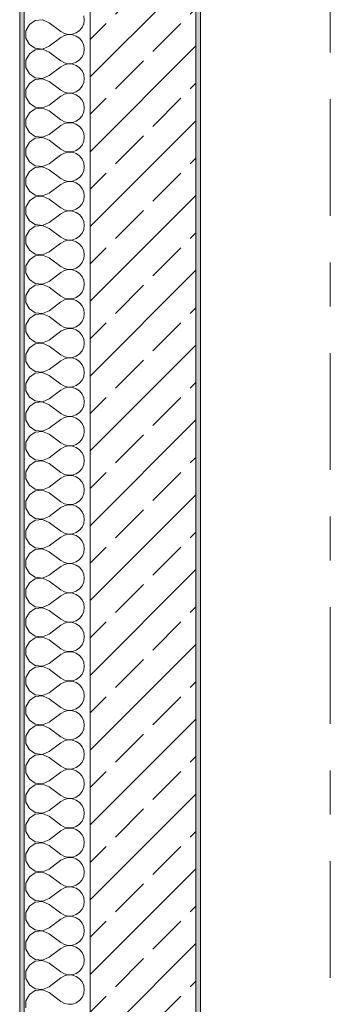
# Model space of a CAD drawing. Header units: metres. Extents: x -3.6 to 84.5, y -11 to 16.8.
# Tile 21 of 256: x -0.2 to 0.5, y 10.1 to 12.3. Entities that reach past the tile are written whole.
import ezdxf

# ---------------------------------------------------------------- set-up
doc = ezdxf.new("R2010")
doc.units = ezdxf.units.M
doc.header["$MEASUREMENT"] = 0
doc.linetypes.add('Strichlinie doppelt', pattern=[0.546806, 0.264583, -0.105833, 0.070556, -0.105833])
doc.layers.add('451 - Universal.Achsen Raster', color=7, linetype='Continuous')
doc.layers.add('604 - Struktur.Wand Aussen', color=7, linetype='Continuous')

# ---------------------------------------------------------------- blocks, each defined once
blk = doc.blocks.new('*X24')
at = {"layer": '604 - Struktur.Wand Aussen', "color": 7, "linetype": 'Continuous', "lineweight": 5}
for p, q in [((-0.1395, 12.3314), (-0.153, 12.3224)), ((-0.1233, 12.333), (-0.1395, 12.3314)), ((-0.1083, 12.3267), (-0.1233, 12.333)), ((-0.0283, 12.3333), (-0.0296, 12.3424)), ((-0.0296, 12.3242), (-0.0283, 12.3333)), ((-0.153, 12.3224), (-0.1607, 12.3081)), ((-0.1607, 12.3081), (-0.1607, 12.2919)), ((-0.1083, 12.3267), (-0.0817, 12.3067)), ((-0.0468, 12.3035), (-0.0392, 12.3087)), ((-0.0392, 12.3087), (-0.0333, 12.3158)), ((-0.0333, 12.3158), (-0.0296, 12.3242)), ((-0.1607, 12.2919), (-0.153, 12.2776)), ((-0.1083, 12.2733), (-0.0817, 12.2933)), ((-0.0817, 12.3067), (-0.0736, 12.3022)), ((-0.0736, 12.2978), (-0.0817, 12.2933)), ((-0.0736, 12.3022), (-0.0647, 12.3001)), ((-0.0647, 12.2999), (-0.0736, 12.2978)), ((-0.0647, 12.3001), (-0.0555, 12.3006)), ((-0.0555, 12.2994), (-0.0647, 12.2999)), ((-0.0555, 12.3006), (-0.0468, 12.3035)), ((-0.0468, 12.2965), (-0.0555, 12.2994)), ((-0.0392, 12.2913), (-0.0468, 12.2965)), ((-0.0333, 12.2842), (-0.0392, 12.2913)), ((-0.153, 12.2776), (-0.1395, 12.2686)), ((-0.1395, 12.2648), (-0.153, 12.2558)), ((-0.1395, 12.2686), (-0.1233, 12.267)), ((-0.1233, 12.2663), (-0.1395, 12.2648)), ((-0.1233, 12.267), (-0.1083, 12.2733)), ((-0.1083, 12.26), (-0.1233, 12.2663)), ((-0.0296, 12.2758), (-0.0333, 12.2842)), ((-0.0283, 12.2667), (-0.0296, 12.2758)), ((-0.0296, 12.2576), (-0.0283, 12.2667)), ((-0.153, 12.2558), (-0.1607, 12.2415)), ((-0.1607, 12.2415), (-0.1607, 12.2252)), ((-0.1083, 12.26), (-0.0817, 12.24)), ((-0.0817, 12.24), (-0.0736, 12.2355)), ((-0.0468, 12.2369), (-0.0392, 12.2421)), ((-0.0392, 12.2421), (-0.0333, 12.2491)), ((-0.0333, 12.2491), (-0.0296, 12.2576)), ((-0.1607, 12.2252), (-0.153, 12.2109)), ((-0.1083, 12.2067), (-0.0817, 12.2267)), ((-0.0736, 12.2311), (-0.0817, 12.2267)), ((-0.0736, 12.2355), (-0.0647, 12.2335)), ((-0.0647, 12.2332), (-0.0736, 12.2311)), ((-0.0647, 12.2335), (-0.0555, 12.2339)), ((-0.0555, 12.2328), (-0.0647, 12.2332)), ((-0.0555, 12.2339), (-0.0468, 12.2369)), ((-0.0468, 12.2298), (-0.0555, 12.2328)), ((-0.0392, 12.2246), (-0.0468, 12.2298)), ((-0.0333, 12.2175), (-0.0392, 12.2246)), ((-0.0296, 12.2091), (-0.0333, 12.2175)), ((-0.153, 12.2109), (-0.1395, 12.2019)), ((-0.1395, 12.1981), (-0.153, 12.1891)), ((-0.1395, 12.2019), (-0.1233, 12.2004)), ((-0.1233, 12.1996), (-0.1395, 12.1981)), ((-0.1233, 12.2004), (-0.1083, 12.2067)), ((-0.1083, 12.1933), (-0.1233, 12.1996)), ((-0.0283, 12.2), (-0.0296, 12.2091)), ((-0.0296, 12.1909), (-0.0283, 12.2)), ((-0.153, 12.1891), (-0.1607, 12.1748)), ((-0.1607, 12.1748), (-0.1607, 12.1585)), ((-0.1083, 12.1933), (-0.0817, 12.1733)), ((-0.0817, 12.1733), (-0.0736, 12.1689)), ((-0.0468, 12.1702), (-0.0392, 12.1754)), ((-0.0392, 12.1754), (-0.0333, 12.1825)), ((-0.0333, 12.1825), (-0.0296, 12.1909)), ((-0.1607, 12.1585), (-0.153, 12.1442)), ((-0.1083, 12.14), (-0.0817, 12.16)), ((-0.0736, 12.1645), (-0.0817, 12.16)), ((-0.0736, 12.1689), (-0.0647, 12.1668)), ((-0.0647, 12.1665), (-0.0736, 12.1645)), ((-0.0647, 12.1668), (-0.0555, 12.1672)), ((-0.0555, 12.1661), (-0.0647, 12.1665)), ((-0.0555, 12.1672), (-0.0468, 12.1702)), ((-0.0468, 12.1631), (-0.0555, 12.1661)), ((-0.0392, 12.1579), (-0.0468, 12.1631)), ((-0.0333, 12.1509), (-0.0392, 12.1579)), ((-0.0296, 12.1424), (-0.0333, 12.1509)), ((-0.153, 12.1442), (-0.1395, 12.1352)), ((-0.1395, 12.1314), (-0.153, 12.1224)), ((-0.1395, 12.1352), (-0.1233, 12.1337)), ((-0.1233, 12.133), (-0.1395, 12.1314)), ((-0.1233, 12.1337), (-0.1083, 12.14)), ((-0.1083, 12.1267), (-0.1233, 12.133)), ((-0.0283, 12.1333), (-0.0296, 12.1424)), ((-0.0296, 12.1242), (-0.0283, 12.1333)), ((-0.153, 12.1224), (-0.1607, 12.1081)), ((-0.1607, 12.1081), (-0.1607, 12.0919)), ((-0.1083, 12.1267), (-0.0817, 12.1067)), ((-0.0817, 12.1067), (-0.0736, 12.1022)), ((-0.0468, 12.1035), (-0.0392, 12.1087)), ((-0.0392, 12.1087), (-0.0333, 12.1158)), ((-0.0333, 12.1158), (-0.0296, 12.1242)), ((-0.1607, 12.0919), (-0.153, 12.0776)), ((-0.1083, 12.0733), (-0.0817, 12.0933)), ((-0.0736, 12.0978), (-0.0817, 12.0933)), ((-0.0736, 12.1022), (-0.0647, 12.1001)), ((-0.0647, 12.0999), (-0.0736, 12.0978)), ((-0.0647, 12.1001), (-0.0555, 12.1006)), ((-0.0555, 12.0994), (-0.0647, 12.0999)), ((-0.0555, 12.1006), (-0.0468, 12.1035)), ((-0.0468, 12.0965), (-0.0555, 12.0994)), ((-0.0392, 12.0913), (-0.0468, 12.0965)), ((-0.0333, 12.0842), (-0.0392, 12.0913)), ((-0.0296, 12.0758), (-0.0333, 12.0842)), ((-0.153, 12.0776), (-0.1395, 12.0686)), ((-0.1395, 12.0648), (-0.153, 12.0558)), ((-0.1395, 12.0686), (-0.1233, 12.067)), ((-0.1233, 12.0663), (-0.1395, 12.0648)), ((-0.1233, 12.067), (-0.1083, 12.0733)), ((-0.1083, 12.06), (-0.1233, 12.0663)), ((-0.0283, 12.0667), (-0.0296, 12.0758)), ((-0.0296, 12.0576), (-0.0283, 12.0667)), ((-0.153, 12.0558), (-0.1607, 12.0415)), ((-0.1607, 12.0415), (-0.1607, 12.0252)), ((-0.1083, 12.06), (-0.0817, 12.04)), ((-0.0817, 12.04), (-0.0736, 12.0355)), ((-0.0468, 12.0369), (-0.0392, 12.0421)), ((-0.0392, 12.0421), (-0.0333, 12.0491)), ((-0.0333, 12.0491), (-0.0296, 12.0576)), ((-0.1607, 12.0252), (-0.153, 12.0109)), ((-0.1083, 12.0067), (-0.0817, 12.0267)), ((-0.0736, 12.0311), (-0.0817, 12.0267)), ((-0.0736, 12.0355), (-0.0647, 12.0335)), ((-0.0647, 12.0332), (-0.0736, 12.0311)), ((-0.0647, 12.0335), (-0.0555, 12.0339)), ((-0.0555, 12.0328), (-0.0647, 12.0332)), ((-0.0555, 12.0339), (-0.0468, 12.0369)), ((-0.0468, 12.0298), (-0.0555, 12.0328)), ((-0.0392, 12.0246), (-0.0468, 12.0298)), ((-0.0333, 12.0175), (-0.0392, 12.0246)), ((-0.0296, 12.0091), (-0.0333, 12.0175)), ((-0.153, 12.0109), (-0.1395, 12.0019)), ((-0.1395, 11.9981), (-0.153, 11.9891)), ((-0.1395, 12.0019), (-0.1233, 12.0004)), ((-0.1233, 11.9996), (-0.1395, 11.9981)), ((-0.1233, 12.0004), (-0.1083, 12.0067)), ((-0.1083, 11.9933), (-0.1233, 11.9996)), ((-0.0283, 12), (-0.0296, 12.0091)), ((-0.0296, 11.9909), (-0.0283, 12)), ((-0.153, 11.9891), (-0.1607, 11.9748)), ((-0.1607, 11.9748), (-0.1607, 11.9585)), ((-0.1083, 11.9933), (-0.0817, 11.9733)), ((-0.0817, 11.9733), (-0.0736, 11.9689)), ((-0.0468, 11.9702), (-0.0392, 11.9754)), ((-0.0392, 11.9754), (-0.0333, 11.9825)), ((-0.0333, 11.9825), (-0.0296, 11.9909)), ((-0.1607, 11.9585), (-0.153, 11.9442)), ((-0.1083, 11.94), (-0.0817, 11.96)), ((-0.0736, 11.9645), (-0.0817, 11.96)), ((-0.0736, 11.9689), (-0.0647, 11.9668)), ((-0.0647, 11.9665), (-0.0736, 11.9645)), ((-0.0647, 11.9668), (-0.0555, 11.9672)), ((-0.0555, 11.9661), (-0.0647, 11.9665)), ((-0.0555, 11.9672), (-0.0468, 11.9702)), ((-0.0468, 11.9631), (-0.0555, 11.9661)), ((-0.0392, 11.9579), (-0.0468, 11.9631)), ((-0.0333, 11.9509), (-0.0392, 11.9579)), ((-0.0296, 11.9424), (-0.0333, 11.9509)), ((-0.153, 11.9442), (-0.1395, 11.9352)), ((-0.1395, 11.9314), (-0.153, 11.9224)), ((-0.1395, 11.9352), (-0.1233, 11.9337)), ((-0.1233, 11.933), (-0.1395, 11.9314)), ((-0.1233, 11.9337), (-0.1083, 11.94)), ((-0.1083, 11.9267), (-0.1233, 11.933)), ((-0.0283, 11.9333), (-0.0296, 11.9424)), ((-0.0296, 11.9242), (-0.0283, 11.9333)), ((-0.153, 11.9224), (-0.1607, 11.9081)), ((-0.1607, 11.9081), (-0.1607, 11.8919)), ((-0.1083, 11.9267), (-0.0817, 11.9067)), ((-0.0817, 11.9067), (-0.0736, 11.9022)), ((-0.0468, 11.9035), (-0.0392, 11.9087)), ((-0.0392, 11.9087), (-0.0333, 11.9158)), ((-0.0333, 11.9158), (-0.0296, 11.9242)), ((-0.1607, 11.8919), (-0.153, 11.8776)), ((-0.1083, 11.8733), (-0.0817, 11.8933)), ((-0.0736, 11.8978), (-0.0817, 11.8933)), ((-0.0736, 11.9022), (-0.0647, 11.9001)), ((-0.0647, 11.8999), (-0.0736, 11.8978)), ((-0.0647, 11.9001), (-0.0555, 11.9006)), ((-0.0555, 11.8994), (-0.0647, 11.8999)), ((-0.0555, 11.9006), (-0.0468, 11.9035)), ((-0.0468, 11.8965), (-0.0555, 11.8994)), ((-0.0392, 11.8913), (-0.0468, 11.8965)), ((-0.0333, 11.8842), (-0.0392, 11.8913)), ((-0.0296, 11.8758), (-0.0333, 11.8842)), ((-0.153, 11.8776), (-0.1395, 11.8686)), ((-0.1395, 11.8648), (-0.153, 11.8558)), ((-0.1395, 11.8686), (-0.1233, 11.867)), ((-0.1233, 11.8663), (-0.1395, 11.8648)), ((-0.1233, 11.867), (-0.1083, 11.8733)), ((-0.1083, 11.86), (-0.1233, 11.8663)), ((-0.0283, 11.8667), (-0.0296, 11.8758)), ((-0.0296, 11.8576), (-0.0283, 11.8667)), ((-0.153, 11.8558), (-0.1607, 11.8415)), ((-0.1607, 11.8415), (-0.1607, 11.8252)), ((-0.1083, 11.86), (-0.0817, 11.84)), ((-0.0817, 11.84), (-0.0736, 11.8355)), ((-0.0468, 11.8369), (-0.0392, 11.8421)), ((-0.0392, 11.8421), (-0.0333, 11.8491)), ((-0.0333, 11.8491), (-0.0296, 11.8576)), ((-0.1607, 11.8252), (-0.153, 11.8109)), ((-0.1083, 11.8067), (-0.0817, 11.8267)), ((-0.0736, 11.8311), (-0.0817, 11.8267)), ((-0.0736, 11.8355), (-0.0647, 11.8335)), ((-0.0647, 11.8332), (-0.0736, 11.8311)), ((-0.0647, 11.8335), (-0.0555, 11.8339)), ((-0.0555, 11.8328), (-0.0647, 11.8332)), ((-0.0555, 11.8339), (-0.0468, 11.8369)), ((-0.0468, 11.8298), (-0.0555, 11.8328)), ((-0.0392, 11.8246), (-0.0468, 11.8298)), ((-0.0333, 11.8175), (-0.0392, 11.8246)), ((-0.0296, 11.8091), (-0.0333, 11.8175)), ((-0.153, 11.8109), (-0.1395, 11.8019)), ((-0.1395, 11.7981), (-0.153, 11.7891)), ((-0.1395, 11.8019), (-0.1233, 11.8004)), ((-0.1233, 11.7996), (-0.1395, 11.7981)), ((-0.1233, 11.8004), (-0.1083, 11.8067)), ((-0.1083, 11.7933), (-0.1233, 11.7996)), ((-0.1083, 11.7933), (-0.0817, 11.7733)), ((-0.0283, 11.8), (-0.0296, 11.8091)), ((-0.0296, 11.7909), (-0.0283, 11.8)), ((-0.153, 11.7891), (-0.1607, 11.7748)), ((-0.1607, 11.7748), (-0.1607, 11.7585)), ((-0.0817, 11.7733), (-0.0736, 11.7689)), ((-0.0468, 11.7702), (-0.0392, 11.7754)), ((-0.0392, 11.7754), (-0.0333, 11.7825)), ((-0.0333, 11.7825), (-0.0296, 11.7909)), ((-0.1607, 11.7585), (-0.153, 11.7442)), ((-0.1083, 11.74), (-0.0817, 11.76)), ((-0.0736, 11.7645), (-0.0817, 11.76)), ((-0.0736, 11.7689), (-0.0647, 11.7668)), ((-0.0647, 11.7665), (-0.0736, 11.7645)), ((-0.0647, 11.7668), (-0.0555, 11.7672)), ((-0.0555, 11.7661), (-0.0647, 11.7665)), ((-0.0555, 11.7672), (-0.0468, 11.7702)), ((-0.0468, 11.7631), (-0.0555, 11.7661)), ((-0.0392, 11.7579), (-0.0468, 11.7631)), ((-0.0333, 11.7509), (-0.0392, 11.7579)), ((-0.0296, 11.7424), (-0.0333, 11.7509)), ((-0.153, 11.7442), (-0.1395, 11.7352)), ((-0.1395, 11.7314), (-0.153, 11.7224)), ((-0.1395, 11.7352), (-0.1233, 11.7337)), ((-0.1233, 11.733), (-0.1395, 11.7314)), ((-0.1233, 11.7337), (-0.1083, 11.74)), ((-0.1083, 11.7267), (-0.1233, 11.733)), ((-0.1083, 11.7267), (-0.0817, 11.7067)), ((-0.0283, 11.7333), (-0.0296, 11.7424)), ((-0.0296, 11.7242), (-0.0283, 11.7333)), ((-0.153, 11.7224), (-0.1607, 11.7081)), ((-0.1607, 11.7081), (-0.1607, 11.6919)), ((-0.0817, 11.7067), (-0.0736, 11.7022)), ((-0.0468, 11.7035), (-0.0392, 11.7087)), ((-0.0392, 11.7087), (-0.0333, 11.7158)), ((-0.0333, 11.7158), (-0.0296, 11.7242)), ((-0.1607, 11.6919), (-0.153, 11.6776)), ((-0.1083, 11.6733), (-0.0817, 11.6933)), ((-0.0736, 11.6978), (-0.0817, 11.6933)), ((-0.0736, 11.7022), (-0.0647, 11.7001)), ((-0.0647, 11.6999), (-0.0736, 11.6978)), ((-0.0647, 11.7001), (-0.0555, 11.7006)), ((-0.0555, 11.6994), (-0.0647, 11.6999)), ((-0.0555, 11.7006), (-0.0468, 11.7035)), ((-0.0468, 11.6965), (-0.0555, 11.6994)), ((-0.0392, 11.6913), (-0.0468, 11.6965)), ((-0.0333, 11.6842), (-0.0392, 11.6913)), ((-0.0296, 11.6758), (-0.0333, 11.6842)), ((-0.153, 11.6776), (-0.1395, 11.6686)), ((-0.1395, 11.6648), (-0.153, 11.6558)), ((-0.1395, 11.6686), (-0.1233, 11.667)), ((-0.1233, 11.6663), (-0.1395, 11.6648)), ((-0.1233, 11.667), (-0.1083, 11.6733)), ((-0.1083, 11.66), (-0.1233, 11.6663)), ((-0.1083, 11.66), (-0.0817, 11.64)), ((-0.0283, 11.6667), (-0.0296, 11.6758)), ((-0.0296, 11.6576), (-0.0283, 11.6667)), ((-0.153, 11.6558), (-0.1607, 11.6415)), ((-0.1607, 11.6415), (-0.1607, 11.6252)), ((-0.0817, 11.64), (-0.0736, 11.6355)), ((-0.0555, 11.6339), (-0.0468, 11.6369)), ((-0.0468, 11.6369), (-0.0392, 11.6421)), ((-0.0392, 11.6421), (-0.0333, 11.6491)), ((-0.0333, 11.6491), (-0.0296, 11.6576)), ((-0.1607, 11.6252), (-0.153, 11.6109)), ((-0.1083, 11.6067), (-0.0817, 11.6267)), ((-0.0736, 11.6311), (-0.0817, 11.6267)), ((-0.0736, 11.6355), (-0.0647, 11.6335)), ((-0.0647, 11.6332), (-0.0736, 11.6311)), ((-0.0647, 11.6335), (-0.0555, 11.6339)), ((-0.0555, 11.6328), (-0.0647, 11.6332)), ((-0.0468, 11.6298), (-0.0555, 11.6328)), ((-0.0392, 11.6246), (-0.0468, 11.6298)), ((-0.0333, 11.6175), (-0.0392, 11.6246)), ((-0.0296, 11.6091), (-0.0333, 11.6175)), ((-0.153, 11.6109), (-0.1395, 11.6019)), ((-0.1395, 11.5981), (-0.153, 11.5891)), ((-0.1395, 11.6019), (-0.1233, 11.6004)), ((-0.1233, 11.5996), (-0.1395, 11.5981)), ((-0.1233, 11.6004), (-0.1083, 11.6067)), ((-0.1083, 11.5933), (-0.1233, 11.5996)), ((-0.1083, 11.5933), (-0.0817, 11.5733)), ((-0.0283, 11.6), (-0.0296, 11.6091)), ((-0.0296, 11.5909), (-0.0283, 11.6)), ((-0.153, 11.5891), (-0.1607, 11.5748)), ((-0.1607, 11.5748), (-0.1607, 11.5585)), ((-0.0817, 11.5733), (-0.0736, 11.5689)), ((-0.0555, 11.5672), (-0.0468, 11.5702)), ((-0.0468, 11.5702), (-0.0392, 11.5754)), ((-0.0392, 11.5754), (-0.0333, 11.5825)), ((-0.0333, 11.5825), (-0.0296, 11.5909)), ((-0.1607, 11.5585), (-0.153, 11.5442)), ((-0.1083, 11.54), (-0.0817, 11.56)), ((-0.0736, 11.5645), (-0.0817, 11.56)), ((-0.0736, 11.5689), (-0.0647, 11.5668)), ((-0.0647, 11.5665), (-0.0736, 11.5645)), ((-0.0647, 11.5668), (-0.0555, 11.5672)), ((-0.0555, 11.5661), (-0.0647, 11.5665)), ((-0.0468, 11.5631), (-0.0555, 11.5661)), ((-0.0392, 11.5579), (-0.0468, 11.5631)), ((-0.0333, 11.5509), (-0.0392, 11.5579)), ((-0.0296, 11.5424), (-0.0333, 11.5509)), ((-0.153, 11.5442), (-0.1395, 11.5352)), ((-0.1395, 11.5314), (-0.153, 11.5224)), ((-0.1395, 11.5352), (-0.1233, 11.5337)), ((-0.1233, 11.533), (-0.1395, 11.5314)), ((-0.1233, 11.5337), (-0.1083, 11.54)), ((-0.1083, 11.5267), (-0.1233, 11.533)), ((-0.1083, 11.5267), (-0.0817, 11.5067)), ((-0.0283, 11.5333), (-0.0296, 11.5424)), ((-0.0296, 11.5242), (-0.0283, 11.5333)), ((-0.153, 11.5224), (-0.1607, 11.5081)), ((-0.1607, 11.5081), (-0.1607, 11.4919)), ((-0.0817, 11.5067), (-0.0736, 11.5022)), ((-0.0555, 11.5006), (-0.0468, 11.5035)), ((-0.0468, 11.5035), (-0.0392, 11.5087)), ((-0.0392, 11.5087), (-0.0333, 11.5158)), ((-0.0333, 11.5158), (-0.0296, 11.5242)), ((-0.1607, 11.4919), (-0.153, 11.4776)), ((-0.1083, 11.4733), (-0.0817, 11.4933)), ((-0.0736, 11.4978), (-0.0817, 11.4933)), ((-0.0736, 11.5022), (-0.0647, 11.5001)), ((-0.0647, 11.4999), (-0.0736, 11.4978)), ((-0.0647, 11.5001), (-0.0555, 11.5006)), ((-0.0555, 11.4994), (-0.0647, 11.4999)), ((-0.0468, 11.4965), (-0.0555, 11.4994)), ((-0.0392, 11.4913), (-0.0468, 11.4965)), ((-0.0333, 11.4842), (-0.0392, 11.4913)), ((-0.0296, 11.4758), (-0.0333, 11.4842)), ((-0.153, 11.4776), (-0.1395, 11.4686)), ((-0.1395, 11.4648), (-0.153, 11.4558)), ((-0.1395, 11.4686), (-0.1233, 11.467)), ((-0.1233, 11.4663), (-0.1395, 11.4648)), ((-0.1233, 11.467), (-0.1083, 11.4733)), ((-0.1083, 11.46), (-0.1233, 11.4663)), ((-0.1083, 11.46), (-0.0817, 11.44)), ((-0.0283, 11.4667), (-0.0296, 11.4758)), ((-0.0296, 11.4576), (-0.0283, 11.4667)), ((-0.153, 11.4558), (-0.1607, 11.4415)), ((-0.1607, 11.4415), (-0.1607, 11.4252)), ((-0.0817, 11.44), (-0.0736, 11.4355)), ((-0.0555, 11.4339), (-0.0468, 11.4369)), ((-0.0468, 11.4369), (-0.0392, 11.4421)), ((-0.0392, 11.4421), (-0.0333, 11.4491)), ((-0.0333, 11.4491), (-0.0296, 11.4576)), ((-0.1607, 11.4252), (-0.153, 11.4109)), ((-0.1083, 11.4067), (-0.0817, 11.4267)), ((-0.0736, 11.4311), (-0.0817, 11.4267)), ((-0.0736, 11.4355), (-0.0647, 11.4335)), ((-0.0647, 11.4332), (-0.0736, 11.4311)), ((-0.0647, 11.4335), (-0.0555, 11.4339)), ((-0.0555, 11.4328), (-0.0647, 11.4332)), ((-0.0468, 11.4298), (-0.0555, 11.4328)), ((-0.0392, 11.4246), (-0.0468, 11.4298)), ((-0.0333, 11.4175), (-0.0392, 11.4246)), ((-0.0296, 11.4091), (-0.0333, 11.4175)), ((-0.153, 11.4109), (-0.1395, 11.4019)), ((-0.1395, 11.3981), (-0.153, 11.3891)), ((-0.1395, 11.4019), (-0.1233, 11.4004)), ((-0.1233, 11.3996), (-0.1395, 11.3981)), ((-0.1233, 11.4004), (-0.1083, 11.4067)), ((-0.1083, 11.3933), (-0.1233, 11.3996)), ((-0.1083, 11.3933), (-0.0817, 11.3733)), ((-0.0283, 11.4), (-0.0296, 11.4091)), ((-0.0296, 11.3909), (-0.0283, 11.4)), ((-0.153, 11.3891), (-0.1607, 11.3748)), ((-0.1607, 11.3748), (-0.1607, 11.3585)), ((-0.0817, 11.3733), (-0.0736, 11.3689)), ((-0.0736, 11.3689), (-0.0647, 11.3668)), ((-0.0555, 11.3672), (-0.0468, 11.3702)), ((-0.0468, 11.3702), (-0.0392, 11.3754)), ((-0.0392, 11.3754), (-0.0333, 11.3825)), ((-0.0333, 11.3825), (-0.0296, 11.3909)), ((-0.1607, 11.3585), (-0.153, 11.3442)), ((-0.1083, 11.34), (-0.0817, 11.36)), ((-0.0736, 11.3645), (-0.0817, 11.36)), ((-0.0647, 11.3665), (-0.0736, 11.3645)), ((-0.0647, 11.3668), (-0.0555, 11.3672)), ((-0.0555, 11.3661), (-0.0647, 11.3665)), ((-0.0468, 11.3631), (-0.0555, 11.3661)), ((-0.0392, 11.3579), (-0.0468, 11.3631)), ((-0.0333, 11.3509), (-0.0392, 11.3579)), ((-0.0296, 11.3424), (-0.0333, 11.3509)), ((-0.153, 11.3442), (-0.1395, 11.3352)), ((-0.1395, 11.3314), (-0.153, 11.3224)), ((-0.1395, 11.3352), (-0.1233, 11.3337)), ((-0.1233, 11.333), (-0.1395, 11.3314)), ((-0.1233, 11.3337), (-0.1083, 11.34)), ((-0.1083, 11.3267), (-0.1233, 11.333)), ((-0.1083, 11.3267), (-0.0817, 11.3067)), ((-0.0333, 11.3158), (-0.0296, 11.3242)), ((-0.0283, 11.3333), (-0.0296, 11.3424)), ((-0.0296, 11.3242), (-0.0283, 11.3333)), ((-0.153, 11.3224), (-0.1607, 11.3081)), ((-0.1607, 11.3081), (-0.1607, 11.2919)), ((-0.0817, 11.3067), (-0.0736, 11.3022)), ((-0.0736, 11.3022), (-0.0647, 11.3001)), ((-0.0555, 11.3006), (-0.0468, 11.3035)), ((-0.0468, 11.3035), (-0.0392, 11.3087)), ((-0.0392, 11.3087), (-0.0333, 11.3158)), ((-0.1607, 11.2919), (-0.153, 11.2776)), ((-0.1083, 11.2733), (-0.0817, 11.2933)), ((-0.0736, 11.2978), (-0.0817, 11.2933)), ((-0.0647, 11.2999), (-0.0736, 11.2978)), ((-0.0647, 11.3001), (-0.0555, 11.3006)), ((-0.0555, 11.2994), (-0.0647, 11.2999)), ((-0.0468, 11.2965), (-0.0555, 11.2994)), ((-0.0392, 11.2913), (-0.0468, 11.2965)), ((-0.0333, 11.2842), (-0.0392, 11.2913)), ((-0.0296, 11.2758), (-0.0333, 11.2842)), ((-0.153, 11.2776), (-0.1395, 11.2686)), ((-0.1395, 11.2648), (-0.153, 11.2558)), ((-0.1395, 11.2686), (-0.1233, 11.267)), ((-0.1233, 11.2663), (-0.1395, 11.2648)), ((-0.1233, 11.267), (-0.1083, 11.2733)), ((-0.1083, 11.26), (-0.1233, 11.2663)), ((-0.1083, 11.26), (-0.0817, 11.24)), ((-0.0333, 11.2491), (-0.0296, 11.2576)), ((-0.0283, 11.2667), (-0.0296, 11.2758)), ((-0.0296, 11.2576), (-0.0283, 11.2667)), ((-0.153, 11.2558), (-0.1607, 11.2415)), ((-0.1607, 11.2415), (-0.1607, 11.2252)), ((-0.0817, 11.24), (-0.0736, 11.2355)), ((-0.0736, 11.2355), (-0.0647, 11.2335)), ((-0.0555, 11.2339), (-0.0468, 11.2369)), ((-0.0468, 11.2369), (-0.0392, 11.2421)), ((-0.0392, 11.2421), (-0.0333, 11.2491)), ((-0.1607, 11.2252), (-0.153, 11.2109)), ((-0.1083, 11.2067), (-0.0817, 11.2267)), ((-0.0736, 11.2311), (-0.0817, 11.2267)), ((-0.0647, 11.2332), (-0.0736, 11.2311)), ((-0.0647, 11.2335), (-0.0555, 11.2339)), ((-0.0555, 11.2328), (-0.0647, 11.2332)), ((-0.0468, 11.2298), (-0.0555, 11.2328)), ((-0.0392, 11.2246), (-0.0468, 11.2298)), ((-0.0333, 11.2175), (-0.0392, 11.2246)), ((-0.0296, 11.2091), (-0.0333, 11.2175)), ((-0.153, 11.2109), (-0.1395, 11.2019)), ((-0.1395, 11.1981), (-0.153, 11.1891)), ((-0.1395, 11.2019), (-0.1233, 11.2004)), ((-0.1233, 11.1996), (-0.1395, 11.1981)), ((-0.1233, 11.2004), (-0.1083, 11.2067)), ((-0.1083, 11.1933), (-0.1233, 11.1996)), ((-0.1083, 11.1933), (-0.0817, 11.1733)), ((-0.0333, 11.1825), (-0.0296, 11.1909)), ((-0.0283, 11.2), (-0.0296, 11.2091)), ((-0.0296, 11.1909), (-0.0283, 11.2)), ((-0.153, 11.1891), (-0.1607, 11.1748)), ((-0.1607, 11.1748), (-0.1607, 11.1585)), ((-0.0817, 11.1733), (-0.0736, 11.1689)), ((-0.0736, 11.1689), (-0.0647, 11.1668)), ((-0.0555, 11.1672), (-0.0468, 11.1702)), ((-0.0468, 11.1702), (-0.0392, 11.1754)), ((-0.0392, 11.1754), (-0.0333, 11.1825)), ((-0.1607, 11.1585), (-0.153, 11.1442)), ((-0.1083, 11.14), (-0.0817, 11.16)), ((-0.0736, 11.1645), (-0.0817, 11.16)), ((-0.0647, 11.1665), (-0.0736, 11.1645)), ((-0.0647, 11.1668), (-0.0555, 11.1672)), ((-0.0555, 11.1661), (-0.0647, 11.1665)), ((-0.0468, 11.1631), (-0.0555, 11.1661)), ((-0.0392, 11.1579), (-0.0468, 11.1631)), ((-0.0333, 11.1509), (-0.0392, 11.1579)), ((-0.0296, 11.1424), (-0.0333, 11.1509)), ((-0.153, 11.1442), (-0.1395, 11.1352)), ((-0.1395, 11.1314), (-0.153, 11.1224)), ((-0.1395, 11.1352), (-0.1233, 11.1337)), ((-0.1233, 11.133), (-0.1395, 11.1314)), ((-0.1233, 11.1337), (-0.1083, 11.14)), ((-0.1083, 11.1267), (-0.1233, 11.133)), ((-0.1083, 11.1267), (-0.0817, 11.1067)), ((-0.0333, 11.1158), (-0.0296, 11.1242)), ((-0.0283, 11.1333), (-0.0296, 11.1424)), ((-0.0296, 11.1242), (-0.0283, 11.1333)), ((-0.153, 11.1224), (-0.1607, 11.1081)), ((-0.1607, 11.1081), (-0.1607, 11.0919)), ((-0.0817, 11.1067), (-0.0736, 11.1022)), ((-0.0736, 11.1022), (-0.0647, 11.1001)), ((-0.0555, 11.1006), (-0.0468, 11.1035)), ((-0.0468, 11.1035), (-0.0392, 11.1087)), ((-0.0392, 11.1087), (-0.0333, 11.1158)), ((-0.1607, 11.0919), (-0.153, 11.0776)), ((-0.1083, 11.0733), (-0.0817, 11.0933)), ((-0.0736, 11.0978), (-0.0817, 11.0933)), ((-0.0647, 11.0999), (-0.0736, 11.0978)), ((-0.0647, 11.1001), (-0.0555, 11.1006)), ((-0.0555, 11.0994), (-0.0647, 11.0999)), ((-0.0468, 11.0965), (-0.0555, 11.0994)), ((-0.0392, 11.0913), (-0.0468, 11.0965)), ((-0.0333, 11.0842), (-0.0392, 11.0913)), ((-0.0296, 11.0758), (-0.0333, 11.0842)), ((-0.153, 11.0776), (-0.1395, 11.0686)), ((-0.1395, 11.0648), (-0.153, 11.0558)), ((-0.1395, 11.0686), (-0.1233, 11.067)), ((-0.1233, 11.0663), (-0.1395, 11.0648)), ((-0.1233, 11.067), (-0.1083, 11.0733)), ((-0.1083, 11.06), (-0.1233, 11.0663)), ((-0.1083, 11.06), (-0.0817, 11.04)), ((-0.0333, 11.0491), (-0.0296, 11.0576)), ((-0.0283, 11.0667), (-0.0296, 11.0758)), ((-0.0296, 11.0576), (-0.0283, 11.0667)), ((-0.153, 11.0558), (-0.1607, 11.0415)), ((-0.1607, 11.0415), (-0.1607, 11.0252)), ((-0.0817, 11.04), (-0.0736, 11.0355)), ((-0.0736, 11.0355), (-0.0647, 11.0335)), ((-0.0647, 11.0335), (-0.0555, 11.0339)), ((-0.0555, 11.0339), (-0.0468, 11.0369)), ((-0.0468, 11.0369), (-0.0392, 11.0421)), ((-0.0392, 11.0421), (-0.0333, 11.0491)), ((-0.1607, 11.0252), (-0.153, 11.0109)), ((-0.1083, 11.0067), (-0.0817, 11.0267)), ((-0.0736, 11.0311), (-0.0817, 11.0267)), ((-0.0647, 11.0332), (-0.0736, 11.0311)), ((-0.0555, 11.0328), (-0.0647, 11.0332)), ((-0.0468, 11.0298), (-0.0555, 11.0328)), ((-0.0392, 11.0246), (-0.0468, 11.0298)), ((-0.0333, 11.0175), (-0.0392, 11.0246)), ((-0.0296, 11.0091), (-0.0333, 11.0175)), ((-0.153, 10.9891), (-0.1607, 10.9748)), ((-0.153, 11.0109), (-0.1395, 11.0019)), ((-0.1395, 10.9981), (-0.153, 10.9891)), ((-0.1395, 11.0019), (-0.1233, 11.0004)), ((-0.1233, 10.9996), (-0.1395, 10.9981)), ((-0.1233, 11.0004), (-0.1083, 11.0067)), ((-0.1083, 10.9933), (-0.1233, 10.9996)), ((-0.1083, 10.9933), (-0.0817, 10.9733)), ((-0.0333, 10.9825), (-0.0296, 10.9909)), ((-0.0283, 11), (-0.0296, 11.0091)), ((-0.0296, 10.9909), (-0.0283, 11)), ((-0.1607, 10.9748), (-0.1607, 10.9585)), ((-0.0817, 10.9733), (-0.0736, 10.9689)), ((-0.0736, 10.9689), (-0.0647, 10.9668)), ((-0.0647, 10.9668), (-0.0555, 10.9672)), ((-0.0555, 10.9672), (-0.0468, 10.9702)), ((-0.0468, 10.9702), (-0.0392, 10.9754)), ((-0.0392, 10.9754), (-0.0333, 10.9825)), ((-0.1607, 10.9585), (-0.153, 10.9442)), ((-0.1083, 10.94), (-0.0817, 10.96)), ((-0.0736, 10.9645), (-0.0817, 10.96)), ((-0.0647, 10.9665), (-0.0736, 10.9645)), ((-0.0555, 10.9661), (-0.0647, 10.9665)), ((-0.0468, 10.9631), (-0.0555, 10.9661)), ((-0.0392, 10.9579), (-0.0468, 10.9631)), ((-0.0333, 10.9509), (-0.0392, 10.9579)), ((-0.0296, 10.9424), (-0.0333, 10.9509)), ((-0.153, 10.9224), (-0.1607, 10.9081)), ((-0.153, 10.9442), (-0.1395, 10.9352)), ((-0.1395, 10.9314), (-0.153, 10.9224)), ((-0.1395, 10.9352), (-0.1233, 10.9337)), ((-0.1233, 10.933), (-0.1395, 10.9314)), ((-0.1233, 10.9337), (-0.1083, 10.94)), ((-0.1083, 10.9267), (-0.1233, 10.933)), ((-0.1083, 10.9267), (-0.0817, 10.9067)), ((-0.0333, 10.9158), (-0.0296, 10.9242)), ((-0.0283, 10.9333), (-0.0296, 10.9424)), ((-0.0296, 10.9242), (-0.0283, 10.9333)), ((-0.1607, 10.9081), (-0.1607, 10.8919)), ((-0.0817, 10.9067), (-0.0736, 10.9022)), ((-0.0736, 10.9022), (-0.0647, 10.9001)), ((-0.0647, 10.8999), (-0.0736, 10.8978)), ((-0.0647, 10.9001), (-0.0555, 10.9006)), ((-0.0555, 10.8994), (-0.0647, 10.8999)), ((-0.0555, 10.9006), (-0.0468, 10.9035)), ((-0.0468, 10.9035), (-0.0392, 10.9087)), ((-0.0392, 10.9087), (-0.0333, 10.9158)), ((-0.1607, 10.8919), (-0.153, 10.8776)), ((-0.153, 10.8776), (-0.1395, 10.8686)), ((-0.1083, 10.8733), (-0.0817, 10.8933)), ((-0.0736, 10.8978), (-0.0817, 10.8933)), ((-0.0468, 10.8965), (-0.0555, 10.8994)), ((-0.0392, 10.8913), (-0.0468, 10.8965)), ((-0.0333, 10.8842), (-0.0392, 10.8913)), ((-0.0296, 10.8758), (-0.0333, 10.8842)), ((-0.153, 10.8558), (-0.1607, 10.8415)), ((-0.1395, 10.8648), (-0.153, 10.8558)), ((-0.1395, 10.8686), (-0.1233, 10.867)), ((-0.1233, 10.8663), (-0.1395, 10.8648)), ((-0.1233, 10.867), (-0.1083, 10.8733)), ((-0.1083, 10.86), (-0.1233, 10.8663)), ((-0.1083, 10.86), (-0.0817, 10.84)), ((-0.0333, 10.8491), (-0.0296, 10.8576)), ((-0.0283, 10.8667), (-0.0296, 10.8758)), ((-0.0296, 10.8576), (-0.0283, 10.8667)), ((-0.1607, 10.8415), (-0.1607, 10.8252)), ((-0.0817, 10.84), (-0.0736, 10.8355)), ((-0.0736, 10.8355), (-0.0647, 10.8335)), ((-0.0647, 10.8332), (-0.0736, 10.8311)), ((-0.0647, 10.8335), (-0.0555, 10.8339)), ((-0.0555, 10.8328), (-0.0647, 10.8332)), ((-0.0555, 10.8339), (-0.0468, 10.8369)), ((-0.0468, 10.8298), (-0.0555, 10.8328)), ((-0.0468, 10.8369), (-0.0392, 10.8421)), ((-0.0392, 10.8421), (-0.0333, 10.8491)), ((-0.1607, 10.8252), (-0.153, 10.8109)), ((-0.153, 10.8109), (-0.1395, 10.8019)), ((-0.1083, 10.8067), (-0.0817, 10.8267)), ((-0.0736, 10.8311), (-0.0817, 10.8267)), ((-0.0392, 10.8246), (-0.0468, 10.8298)), ((-0.0333, 10.8175), (-0.0392, 10.8246)), ((-0.0296, 10.8091), (-0.0333, 10.8175)), ((-0.153, 10.7891), (-0.1607, 10.7748)), ((-0.1395, 10.7981), (-0.153, 10.7891)), ((-0.1395, 10.8019), (-0.1233, 10.8004)), ((-0.1233, 10.7996), (-0.1395, 10.7981)), ((-0.1233, 10.8004), (-0.1083, 10.8067)), ((-0.1083, 10.7933), (-0.1233, 10.7996)), ((-0.1083, 10.7933), (-0.0817, 10.7733)), ((-0.0333, 10.7825), (-0.0296, 10.7909)), ((-0.0283, 10.8), (-0.0296, 10.8091)), ((-0.0296, 10.7909), (-0.0283, 10.8)), ((-0.1607, 10.7748), (-0.1607, 10.7585)), ((-0.0817, 10.7733), (-0.0736, 10.7689)), ((-0.0736, 10.7689), (-0.0647, 10.7668)), ((-0.0647, 10.7665), (-0.0736, 10.7645)), ((-0.0647, 10.7668), (-0.0555, 10.7672)), ((-0.0555, 10.7661), (-0.0647, 10.7665)), ((-0.0555, 10.7672), (-0.0468, 10.7702)), ((-0.0468, 10.7631), (-0.0555, 10.7661)), ((-0.0468, 10.7702), (-0.0392, 10.7754)), ((-0.0392, 10.7754), (-0.0333, 10.7825)), ((-0.1607, 10.7585), (-0.153, 10.7442)), ((-0.153, 10.7442), (-0.1395, 10.7352)), ((-0.1083, 10.74), (-0.0817, 10.76)), ((-0.0736, 10.7645), (-0.0817, 10.76)), ((-0.0392, 10.7579), (-0.0468, 10.7631)), ((-0.0333, 10.7509), (-0.0392, 10.7579)), ((-0.0296, 10.7424), (-0.0333, 10.7509)), ((-0.153, 10.7224), (-0.1607, 10.7081)), ((-0.1395, 10.7314), (-0.153, 10.7224)), ((-0.1395, 10.7352), (-0.1233, 10.7337)), ((-0.1233, 10.733), (-0.1395, 10.7314)), ((-0.1233, 10.7337), (-0.1083, 10.74)), ((-0.1083, 10.7267), (-0.1233, 10.733)), ((-0.1083, 10.7267), (-0.0817, 10.7067)), ((-0.0333, 10.7158), (-0.0296, 10.7242)), ((-0.0283, 10.7333), (-0.0296, 10.7424)), ((-0.0296, 10.7242), (-0.0283, 10.7333)), ((-0.1607, 10.7081), (-0.1607, 10.6919)), ((-0.0817, 10.7067), (-0.0736, 10.7022)), ((-0.0736, 10.7022), (-0.0647, 10.7001)), ((-0.0647, 10.6999), (-0.0736, 10.6978)), ((-0.0647, 10.7001), (-0.0555, 10.7006)), ((-0.0555, 10.6994), (-0.0647, 10.6999)), ((-0.0555, 10.7006), (-0.0468, 10.7035)), ((-0.0468, 10.6965), (-0.0555, 10.6994)), ((-0.0468, 10.7035), (-0.0392, 10.7087)), ((-0.0392, 10.7087), (-0.0333, 10.7158)), ((-0.1607, 10.6919), (-0.153, 10.6776)), ((-0.153, 10.6776), (-0.1395, 10.6686)), ((-0.1083, 10.6733), (-0.0817, 10.6933)), ((-0.0736, 10.6978), (-0.0817, 10.6933)), ((-0.0392, 10.6913), (-0.0468, 10.6965)), ((-0.0333, 10.6842), (-0.0392, 10.6913)), ((-0.0296, 10.6758), (-0.0333, 10.6842)), ((-0.153, 10.6558), (-0.1607, 10.6415)), ((-0.1395, 10.6648), (-0.153, 10.6558)), ((-0.1395, 10.6686), (-0.1233, 10.667)), ((-0.1233, 10.6663), (-0.1395, 10.6648)), ((-0.1233, 10.667), (-0.1083, 10.6733)), ((-0.1083, 10.66), (-0.1233, 10.6663)), ((-0.1083, 10.66), (-0.0817, 10.64)), ((-0.0333, 10.6491), (-0.0296, 10.6576)), ((-0.0283, 10.6667), (-0.0296, 10.6758)), ((-0.0296, 10.6576), (-0.0283, 10.6667)), ((-0.1607, 10.6415), (-0.1607, 10.6252)), ((-0.0817, 10.64), (-0.0736, 10.6355)), ((-0.0736, 10.6355), (-0.0647, 10.6335)), ((-0.0647, 10.6332), (-0.0736, 10.6311)), ((-0.0647, 10.6335), (-0.0555, 10.6339)), ((-0.0555, 10.6328), (-0.0647, 10.6332)), ((-0.0555, 10.6339), (-0.0468, 10.6369)), ((-0.0468, 10.6298), (-0.0555, 10.6328)), ((-0.0468, 10.6369), (-0.0392, 10.6421)), ((-0.0392, 10.6421), (-0.0333, 10.6491)), ((-0.1607, 10.6252), (-0.153, 10.6109)), ((-0.153, 10.6109), (-0.1395, 10.6019)), ((-0.1083, 10.6067), (-0.0817, 10.6267)), ((-0.0736, 10.6311), (-0.0817, 10.6267)), ((-0.0392, 10.6246), (-0.0468, 10.6298)), ((-0.0333, 10.6175), (-0.0392, 10.6246)), ((-0.0296, 10.6091), (-0.0333, 10.6175)), ((-0.153, 10.5891), (-0.1607, 10.5748)), ((-0.1395, 10.5981), (-0.153, 10.5891)), ((-0.1395, 10.6019), (-0.1233, 10.6004)), ((-0.1233, 10.5996), (-0.1395, 10.5981)), ((-0.1233, 10.6004), (-0.1083, 10.6067)), ((-0.1083, 10.5933), (-0.1233, 10.5996)), ((-0.1083, 10.5933), (-0.0817, 10.5733)), ((-0.0333, 10.5825), (-0.0296, 10.5909)), ((-0.0283, 10.6), (-0.0296, 10.6091)), ((-0.0296, 10.5909), (-0.0283, 10.6)), ((-0.1607, 10.5748), (-0.1607, 10.5585)), ((-0.0817, 10.5733), (-0.0736, 10.5689)), ((-0.0736, 10.5689), (-0.0647, 10.5668)), ((-0.0647, 10.5665), (-0.0736, 10.5645)), ((-0.0647, 10.5668), (-0.0555, 10.5672)), ((-0.0555, 10.5661), (-0.0647, 10.5665)), ((-0.0555, 10.5672), (-0.0468, 10.5702)), ((-0.0468, 10.5631), (-0.0555, 10.5661)), ((-0.0468, 10.5702), (-0.0392, 10.5754)), ((-0.0392, 10.5754), (-0.0333, 10.5825)), ((-0.1607, 10.5585), (-0.153, 10.5442)), ((-0.153, 10.5442), (-0.1395, 10.5352)), ((-0.1083, 10.54), (-0.0817, 10.56)), ((-0.0736, 10.5645), (-0.0817, 10.56)), ((-0.0392, 10.5579), (-0.0468, 10.5631)), ((-0.0333, 10.5509), (-0.0392, 10.5579)), ((-0.0296, 10.5424), (-0.0333, 10.5509)), ((-0.0283, 10.5333), (-0.0296, 10.5424)), ((-0.153, 10.5224), (-0.1607, 10.5081)), ((-0.1395, 10.5314), (-0.153, 10.5224)), ((-0.1395, 10.5352), (-0.1233, 10.5337)), ((-0.1233, 10.533), (-0.1395, 10.5314)), ((-0.1233, 10.5337), (-0.1083, 10.54)), ((-0.1083, 10.5267), (-0.1233, 10.533)), ((-0.1083, 10.5267), (-0.0817, 10.5067)), ((-0.0333, 10.5158), (-0.0296, 10.5242)), ((-0.0296, 10.5242), (-0.0283, 10.5333)), ((-0.1607, 10.5081), (-0.1607, 10.4919)), ((-0.0817, 10.5067), (-0.0736, 10.5022)), ((-0.0736, 10.4978), (-0.0817, 10.4933)), ((-0.0736, 10.5022), (-0.0647, 10.5001)), ((-0.0647, 10.4999), (-0.0736, 10.4978)), ((-0.0647, 10.5001), (-0.0555, 10.5006)), ((-0.0555, 10.4994), (-0.0647, 10.4999)), ((-0.0555, 10.5006), (-0.0468, 10.5035)), ((-0.0468, 10.4965), (-0.0555, 10.4994)), ((-0.0468, 10.5035), (-0.0392, 10.5087)), ((-0.0392, 10.5087), (-0.0333, 10.5158)), ((-0.1607, 10.4919), (-0.153, 10.4776)), ((-0.153, 10.4776), (-0.1395, 10.4686)), ((-0.1083, 10.4733), (-0.0817, 10.4933)), ((-0.0392, 10.4913), (-0.0468, 10.4965)), ((-0.0333, 10.4842), (-0.0392, 10.4913)), ((-0.0296, 10.4758), (-0.0333, 10.4842)), ((-0.0283, 10.4667), (-0.0296, 10.4758)), ((-0.153, 10.4558), (-0.1607, 10.4415)), ((-0.1395, 10.4648), (-0.153, 10.4558)), ((-0.1395, 10.4686), (-0.1233, 10.467)), ((-0.1233, 10.4663), (-0.1395, 10.4648)), ((-0.1233, 10.467), (-0.1083, 10.4733)), ((-0.1083, 10.46), (-0.1233, 10.4663)), ((-0.1083, 10.46), (-0.0817, 10.44)), ((-0.0333, 10.4491), (-0.0296, 10.4576)), ((-0.0296, 10.4576), (-0.0283, 10.4667)), ((-0.1607, 10.4415), (-0.1607, 10.4252)), ((-0.0817, 10.44), (-0.0736, 10.4355)), ((-0.0736, 10.4311), (-0.0817, 10.4267)), ((-0.0736, 10.4355), (-0.0647, 10.4335)), ((-0.0647, 10.4332), (-0.0736, 10.4311)), ((-0.0647, 10.4335), (-0.0555, 10.4339)), ((-0.0555, 10.4328), (-0.0647, 10.4332)), ((-0.0555, 10.4339), (-0.0468, 10.4369)), ((-0.0468, 10.4298), (-0.0555, 10.4328)), ((-0.0468, 10.4369), (-0.0392, 10.4421)), ((-0.0392, 10.4421), (-0.0333, 10.4491)), ((-0.1607, 10.4252), (-0.153, 10.4109)), ((-0.153, 10.4109), (-0.1395, 10.4019)), ((-0.1083, 10.4067), (-0.0817, 10.4267)), ((-0.0392, 10.4246), (-0.0468, 10.4298)), ((-0.0333, 10.4175), (-0.0392, 10.4246)), ((-0.0296, 10.4091), (-0.0333, 10.4175)), ((-0.0283, 10.4), (-0.0296, 10.4091)), ((-0.153, 10.3891), (-0.1607, 10.3748)), ((-0.1395, 10.3981), (-0.153, 10.3891)), ((-0.1395, 10.4019), (-0.1233, 10.4004)), ((-0.1233, 10.3996), (-0.1395, 10.3981)), ((-0.1233, 10.4004), (-0.1083, 10.4067)), ((-0.1083, 10.3933), (-0.1233, 10.3996)), ((-0.1083, 10.3933), (-0.0817, 10.3733)), ((-0.0333, 10.3825), (-0.0296, 10.3909)), ((-0.0296, 10.3909), (-0.0283, 10.4)), ((-0.1607, 10.3748), (-0.1607, 10.3585)), ((-0.0817, 10.3733), (-0.0736, 10.3689)), ((-0.0736, 10.3645), (-0.0817, 10.36)), ((-0.0736, 10.3689), (-0.0647, 10.3668)), ((-0.0647, 10.3665), (-0.0736, 10.3645)), ((-0.0647, 10.3668), (-0.0555, 10.3672)), ((-0.0555, 10.3661), (-0.0647, 10.3665)), ((-0.0555, 10.3672), (-0.0468, 10.3702)), ((-0.0468, 10.3631), (-0.0555, 10.3661)), ((-0.0468, 10.3702), (-0.0392, 10.3754)), ((-0.0392, 10.3754), (-0.0333, 10.3825)), ((-0.1607, 10.3585), (-0.153, 10.3442)), ((-0.153, 10.3442), (-0.1395, 10.3352)), ((-0.1083, 10.34), (-0.0817, 10.36)), ((-0.0392, 10.3579), (-0.0468, 10.3631)), ((-0.0333, 10.3509), (-0.0392, 10.3579)), ((-0.0296, 10.3424), (-0.0333, 10.3509)), ((-0.0283, 10.3333), (-0.0296, 10.3424)), ((-0.153, 10.3224), (-0.1607, 10.3081)), ((-0.1395, 10.3314), (-0.153, 10.3224)), ((-0.1395, 10.3352), (-0.1233, 10.3337)), ((-0.1233, 10.333), (-0.1395, 10.3314)), ((-0.1233, 10.3337), (-0.1083, 10.34)), ((-0.1083, 10.3267), (-0.1233, 10.333)), ((-0.1083, 10.3267), (-0.0817, 10.3067)), ((-0.0333, 10.3158), (-0.0296, 10.3242)), ((-0.0296, 10.3242), (-0.0283, 10.3333)), ((-0.1607, 10.3081), (-0.1607, 10.2919)), ((-0.0817, 10.3067), (-0.0736, 10.3022)), ((-0.0736, 10.2978), (-0.0817, 10.2933)), ((-0.0736, 10.3022), (-0.0647, 10.3001)), ((-0.0647, 10.2999), (-0.0736, 10.2978)), ((-0.0647, 10.3001), (-0.0555, 10.3006)), ((-0.0555, 10.2994), (-0.0647, 10.2999)), ((-0.0555, 10.3006), (-0.0468, 10.3035)), ((-0.0468, 10.2965), (-0.0555, 10.2994)), ((-0.0468, 10.3035), (-0.0392, 10.3087)), ((-0.0392, 10.3087), (-0.0333, 10.3158)), ((-0.1607, 10.2919), (-0.153, 10.2776)), ((-0.153, 10.2776), (-0.1395, 10.2686)), ((-0.1083, 10.2733), (-0.0817, 10.2933)), ((-0.0392, 10.2913), (-0.0468, 10.2965)), ((-0.0333, 10.2842), (-0.0392, 10.2913)), ((-0.0296, 10.2758), (-0.0333, 10.2842)), ((-0.0283, 10.2667), (-0.0296, 10.2758)), ((-0.153, 10.2558), (-0.1607, 10.2415)), ((-0.1395, 10.2648), (-0.153, 10.2558)), ((-0.1395, 10.2686), (-0.1233, 10.267)), ((-0.1233, 10.2663), (-0.1395, 10.2648)), ((-0.1233, 10.267), (-0.1083, 10.2733)), ((-0.1083, 10.26), (-0.1233, 10.2663)), ((-0.1083, 10.26), (-0.0817, 10.24)), ((-0.0333, 10.2491), (-0.0296, 10.2576)), ((-0.0296, 10.2576), (-0.0283, 10.2667)), ((-0.1607, 10.2415), (-0.1607, 10.2252)), ((-0.0817, 10.24), (-0.0736, 10.2355)), ((-0.0736, 10.2311), (-0.0817, 10.2267)), ((-0.0736, 10.2355), (-0.0647, 10.2335)), ((-0.0647, 10.2332), (-0.0736, 10.2311)), ((-0.0647, 10.2335), (-0.0555, 10.2339)), ((-0.0555, 10.2328), (-0.0647, 10.2332)), ((-0.0555, 10.2339), (-0.0468, 10.2369)), ((-0.0468, 10.2298), (-0.0555, 10.2328)), ((-0.0468, 10.2369), (-0.0392, 10.2421)), ((-0.0392, 10.2246), (-0.0468, 10.2298)), ((-0.0392, 10.2421), (-0.0333, 10.2491)), ((-0.1607, 10.2252), (-0.153, 10.2109)), ((-0.153, 10.2109), (-0.1395, 10.2019)), ((-0.1083, 10.2067), (-0.0817, 10.2267)), ((-0.0333, 10.2175), (-0.0392, 10.2246)), ((-0.0296, 10.2091), (-0.0333, 10.2175)), ((-0.0283, 10.2), (-0.0296, 10.2091)), ((-0.153, 10.1891), (-0.1607, 10.1748)), ((-0.1395, 10.1981), (-0.153, 10.1891)), ((-0.1395, 10.2019), (-0.1233, 10.2004)), ((-0.1233, 10.1996), (-0.1395, 10.1981)), ((-0.1233, 10.2004), (-0.1083, 10.2067)), ((-0.1083, 10.1933), (-0.1233, 10.1996)), ((-0.1083, 10.1933), (-0.0817, 10.1733)), ((-0.0333, 10.1825), (-0.0296, 10.1909)), ((-0.0296, 10.1909), (-0.0283, 10.2)), ((-0.1607, 10.1748), (-0.1607, 10.1585)), ((-0.0817, 10.1733), (-0.0736, 10.1689)), ((-0.0736, 10.1645), (-0.0817, 10.16)), ((-0.0736, 10.1689), (-0.0647, 10.1668)), ((-0.0647, 10.1665), (-0.0736, 10.1645)), ((-0.0647, 10.1668), (-0.0555, 10.1672)), ((-0.0555, 10.1661), (-0.0647, 10.1665)), ((-0.0555, 10.1672), (-0.0468, 10.1702)), ((-0.0468, 10.1631), (-0.0555, 10.1661)), ((-0.0468, 10.1702), (-0.0392, 10.1754)), ((-0.0392, 10.1579), (-0.0468, 10.1631)), ((-0.0392, 10.1754), (-0.0333, 10.1825)), ((-0.1607, 10.1585), (-0.153, 10.1442)), ((-0.153, 10.1442), (-0.1395, 10.1352)), ((-0.1083, 10.14), (-0.0817, 10.16)), ((-0.0333, 10.1509), (-0.0392, 10.1579)), ((-0.0296, 10.1424), (-0.0333, 10.1509)), ((-0.0283, 10.1333), (-0.0296, 10.1424)), ((-0.153, 10.1224), (-0.1607, 10.1081)), ((-0.1395, 10.1314), (-0.153, 10.1224)), ((-0.1395, 10.1352), (-0.1233, 10.1337)), ((-0.1233, 10.133), (-0.1395, 10.1314)), ((-0.1233, 10.1337), (-0.1083, 10.14)), ((-0.1083, 10.1267), (-0.1233, 10.133)), ((-0.1083, 10.1267), (-0.0817, 10.1067)), ((-0.0333, 10.1158), (-0.0296, 10.1242)), ((-0.0296, 10.1242), (-0.0283, 10.1333)), ((-0.1607, 10.1081), (-0.1607, 10.0919)), ((-0.0817, 10.1067), (-0.0736, 10.1022)), ((-0.0736, 10.1022), (-0.0647, 10.1001)), ((-0.0647, 10.1001), (-0.0555, 10.1006)), ((-0.0555, 10.1006), (-0.0468, 10.1035)), ((-0.0468, 10.1035), (-0.0392, 10.1087)), ((-0.0392, 10.1087), (-0.0333, 10.1158))]:
    blk.add_line(p, q, dxfattribs=at)

msp = doc.modelspace()

# ---------------------------------------------------------------- hatches: boundary and pattern name
at = {"layer": '604 - Struktur.Wand Aussen', "linetype": 'Continuous', "lineweight": 0, "true_color": 0x000000}
h = msp.add_hatch(dxfattribs=at)
h.set_pattern_fill('Verputz_0001', color=18, style=0, pattern_type=2)
h.set_pattern_definition([(0, (0, 0), (0, 0.08660254), [0, -0.05]), (0, (0.025, 0.0433), (0, 0.08660254), [0, -0.05])])
h.paths.add_polyline_path([(-0.165, 13.845), (-0.175, 13.845), (-0.175, 7.895), (-0.165, 7.895)])
h = msp.add_hatch(dxfattribs=at)
h.set_pattern_fill('Beton__Stahlbeton_0001', color=18, style=0, pattern_type=2)
h.set_pattern_definition([(45, (0, 0), (-0.0848528, 0.0848528), []), (45, (-0.04243, 0.04243), (-0.0848528, 0.0848528), [0.09, -0.03])])
h.paths.add_polyline_path([(-0.015, 13.455), (-0.015, 7.895), (0.105, 7.895), (0.175, 7.895), (0.225, 7.895), (0.225, 13.455)])
h = msp.add_hatch(dxfattribs=at)
h.set_pattern_fill('Gips_0001', color=18, style=0, pattern_type=2)
h.set_pattern_definition([(45, (0, 0), (-0.01767767, 0.01767767), [0, -0.025])])
h.paths.add_polyline_path([(0.235, 8.51), (0.235, 12.99), (0.225, 12.99), (0.225, 8.51)])

# ---------------------------------------------------------------- linework, layer by layer
at = {"layer": '451 - Universal.Achsen Raster', "color": 160, "linetype": 'Strichlinie doppelt', "lineweight": 9, "true_color": 0x3232ff}
msp.add_line((0.53, -10.585), (0.53, 16.355), dxfattribs=at)
at = {"layer": '604 - Struktur.Wand Aussen', "color": 7, "linetype": 'Continuous', "lineweight": 5}
msp.add_line((-0.165, 13.705), (-0.165, 7.895), dxfattribs=at)
at = {"layer": '604 - Struktur.Wand Aussen', "color": 7, "linetype": 'Continuous', "lineweight": 13}
for p, q in [((-0.015, 13.455), (-0.015, 7.895)), ((0.225, 8.51), (0.225, 12.99))]:
    msp.add_line(p, q, dxfattribs=at)
at = {"layer": '604 - Struktur.Wand Aussen', "color": 7, "linetype": 'Continuous', "lineweight": 5, "flags": 128}
for points in [[(-0.175, 13.855), (-0.175, 7.895)], [(0.235, 8.51), (0.235, 12.99)]]:
    msp.add_lwpolyline(points, dxfattribs=at)

# ---------------------------------------------------------------- block references
at = {"layer": '604 - Struktur.Wand Aussen', "color": 7, "lineweight": 18}
msp.add_blockref('*X24', (0, 0), dxfattribs=at)

doc.saveas('drawing.dxf')
